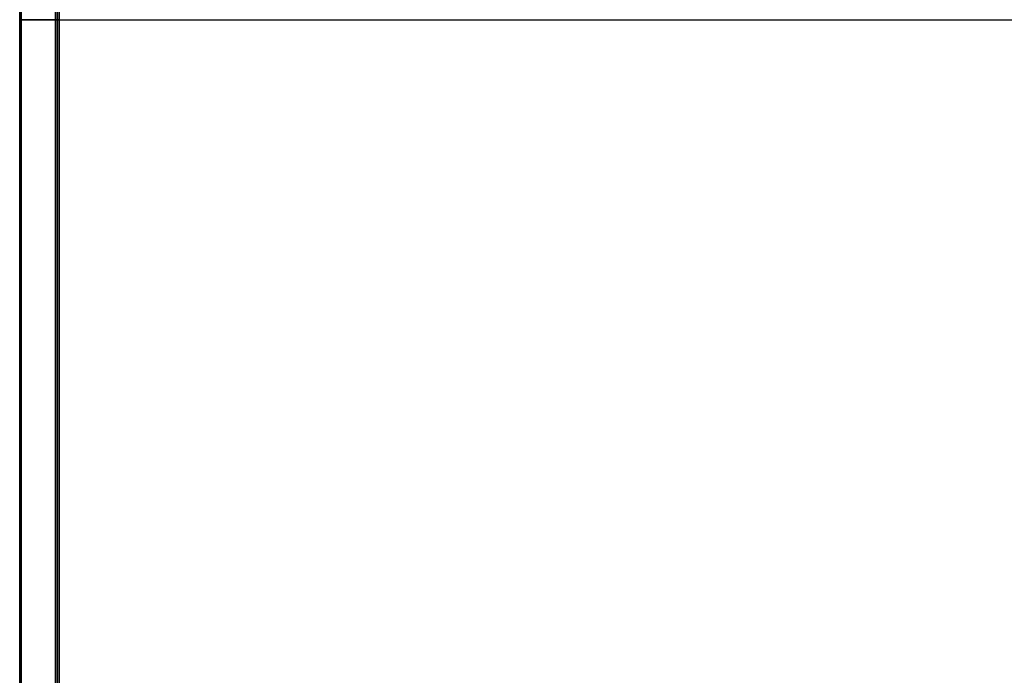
# Model space of a CAD drawing. Header units: millimetres. Extents: x -165 to 165, y -140 to 140.
# Tile 8 of 38: x -165 to -60, y -70 to 0. Entities that reach past the tile are written whole.
import ezdxf

# ---------------------------------------------------------------- set-up
doc = ezdxf.new("R2010")
doc.units = ezdxf.units.MM
doc.header["$MEASUREMENT"] = 0
doc.layers.add('Predefinito', color=5, linetype='Continuous')

# ---------------------------------------------------------------- blocks, each defined once
blk = doc.blocks.new('(#617) SUMATRA')
at = {"layer": 'Predefinito'}
for points in [[(-165, -130.5), (-165, 130.5)], [(-165, -130.5), (-165, 130.5)], [(-164.8, -130.5), (-164.8, 130.5)], [(-165, 120), (-165, -120)], [(-161.2, 119.8), (-161.2, -119.8)], [(-161, -119.8), (-161, 119.8)], [(-161, 119.8), (-161, -119.8)], [(-161, -119.8), (-161, 119.8)], [(-160.8, -119.8), (-160.8, 119.8)], [(-160.77, 119.8), (-160.77, -119.8)], [(-161.2, 0), (-164.8, 0)]]:
    blk.add_lwpolyline(points, dxfattribs=at)
at = {"layer": 'Predefinito', "extrusion": (0, 1, 0)}
for points in [[(165, 0), (-137.13, 49.47)], [(161, 59.8), (161, 59.81), (161, 59.81), (161, 59.82), (161, 59.83), (161, 59.83), (161, 59.84), (161.01, 59.85), (161.01, 59.85), (161.01, 59.86), (161.01, 59.87), (161.01, 59.87), (161.02, 59.88), (161.02, 59.89), (161.02, 59.89), (161.03, 59.9), (161.03, 59.9), (161.03, 59.91), (161.04, 59.92), (161.04, 59.92), (161.04, 59.93), (161.05, 59.93), (161.05, 59.94), (161.06, 59.94), (161.06, 59.95), (161.07, 59.95), (161.07, 59.96), (161.08, 59.96), (161.08, 59.96), (161.09, 59.97), (161.1, 59.97), (161.1, 59.97), (161.11, 59.98), (161.11, 59.98), (161.12, 59.98), (161.13, 59.99), (161.13, 59.99), (161.14, 59.99), (161.15, 59.99), (161.15, 59.99), (161.16, 60), (161.17, 60), (161.17, 60), (161.18, 60), (161.19, 60), (161.19, 60), (161.2, 60)], [(160.77, 4.75), (160.77, 4.75), (160.78, 4.75), (160.79, 4.74), (160.79, 4.74), (160.8, 4.74), (160.81, 4.74), (160.82, 4.74), (160.82, 4.75), (160.83, 4.75), (160.84, 4.75), (160.84, 4.75), (160.85, 4.75), (160.86, 4.75), (160.86, 4.75), (160.87, 4.76), (160.88, 4.76), (160.88, 4.76), (160.89, 4.77), (160.89, 4.77), (160.9, 4.77), (160.91, 4.78), (160.91, 4.78), (160.92, 4.78), (160.92, 4.79), (160.93, 4.79), (160.93, 4.8), (160.94, 4.8), (160.94, 4.81), (160.95, 4.81), (160.95, 4.82), (160.96, 4.82), (160.96, 4.83), (160.97, 4.83), (160.97, 4.84), (160.97, 4.84), (160.98, 4.85), (160.98, 4.86), (160.98, 4.86), (160.99, 4.87), (160.99, 4.88), (160.99, 4.88), (160.99, 4.89), (160.99, 4.9), (161, 4.9), (161, 4.91), (161, 4.92), (161, 4.92), (161, 4.93), (161, 4.94), (161, 4.94)], [(160.77, 4.75), (-164.72, 58.95)]]:
    blk.add_lwpolyline(points, dxfattribs=at)
at = {"layer": 'Predefinito', "extrusion": (1, 0, 0)}
blk.add_lwpolyline([(0, 59.8), (0, 4.94)], dxfattribs=at)
blk = doc.blocks.new('(#609) Assem1')
at = {"layer": 'Predefinito'}
blk.add_blockref('(#617) SUMATRA', (0, 0), dxfattribs=at)

msp = doc.modelspace()

# ---------------------------------------------------------------- block references
at = {"layer": 'Predefinito'}
msp.add_blockref('(#609) Assem1', (0, 0), dxfattribs=at)

doc.saveas('drawing.dxf')
